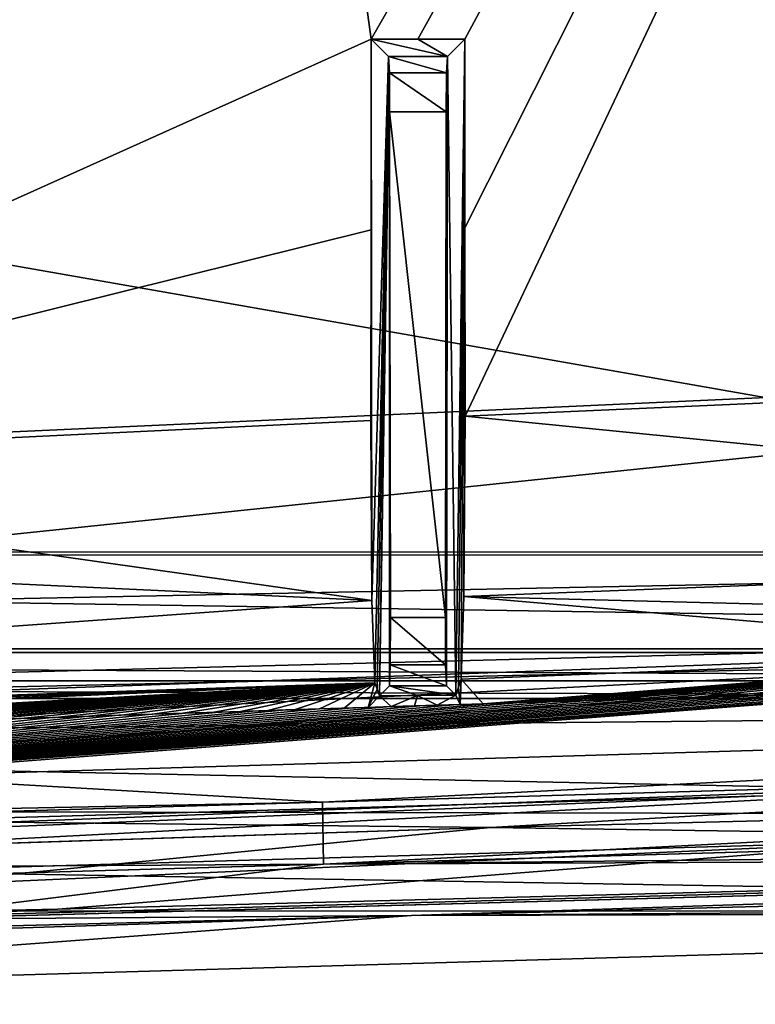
# Model space of a CAD drawing. Extents: x -200 to 200, y -702 to 625.
# Tile 74 of 256: x -118 to -106, y -701 to -685. Entities that reach past the tile are written whole.
import ezdxf

# ---------------------------------------------------------------- set-up
doc = ezdxf.new("R2010")
doc.units = 0
doc.header["$LTSCALE"] = 4.479492
for name, color, linetype in [('11', 7, 'CONTINUOUS'), ('123', 7, 'CONTINUOUS'), ('161', 7, 'CONTINUOUS'), ('171', 7, 'CONTINUOUS'), ('176', 7, 'CONTINUOUS'), ('205', 7, 'CONTINUOUS'), ('222', 7, 'CONTINUOUS'), ('28', 7, 'CONTINUOUS'), ('322', 7, 'CONTINUOUS'), ('329', 7, 'CONTINUOUS'), ('33', 7, 'CONTINUOUS'), ('331', 7, 'CONTINUOUS'), ('352', 7, 'CONTINUOUS'), ('381', 7, 'CONTINUOUS'), ('423', 7, 'CONTINUOUS'), ('424', 7, 'CONTINUOUS'), ('435', 7, 'CONTINUOUS'), ('449', 7, 'CONTINUOUS'), ('47', 7, 'CONTINUOUS'), ('492', 7, 'CONTINUOUS'), ('52', 7, 'CONTINUOUS'), ('532', 7, 'CONTINUOUS'), ('546', 7, 'CONTINUOUS'), ('547', 7, 'CONTINUOUS'), ('550', 7, 'CONTINUOUS'), ('569', 7, 'CONTINUOUS'), ('573', 7, 'CONTINUOUS'), ('603', 7, 'CONTINUOUS'), ('605', 7, 'CONTINUOUS'), ('609', 7, 'CONTINUOUS'), ('614', 7, 'CONTINUOUS'), ('642', 7, 'CONTINUOUS'), ('655', 7, 'CONTINUOUS'), ('684', 7, 'CONTINUOUS'), ('712', 7, 'CONTINUOUS'), ('81', 7, 'CONTINUOUS')]:
    doc.layers.add(name, color=color, linetype=linetype)

msp = doc.modelspace()

# ---------------------------------------------------------------- linework, layer by layer
at = {"layer": '11', "color": 7, "linetype": 'CONTINUOUS'}
for points in [[(-117.422, -699.276, -4.477), (-82.547, -698.365, -9.918), (-127.324, -699.604, 0.003), (-117.422, -699.276, -4.477)], [(-82.547, -698.365, -9.918), (-82.547, -698.365, -7.91), (-127.324, -699.604, 0.003), (-82.547, -698.365, -9.918)], [(-159.5, -700.494, 8.612), (-117.422, -699.276, -4.477), (-159.5, -700.494, 10.769), (-159.5, -700.494, 8.612)], [(-117.422, -699.276, -4.477), (-127.324, -699.604, 0.003), (-159.5, -700.494, 10.769), (-117.422, -699.276, -4.477)]]:
    msp.add_3dface(points, dxfattribs=at)
at = {"layer": '123', "color": 7, "linetype": 'CONTINUOUS'}
for points in [[(-106.132, -695.824, -6.751), (-106.676, -695.84, -6.653), (-104.195, -695.767, -5.065), (-106.132, -695.824, -6.751)], [(-106.676, -695.84, -6.653), (-104.817, -695.785, -4.956), (-104.195, -695.767, -5.065), (-106.676, -695.84, -6.653)], [(-106.676, -695.84, -6.653), (-105.451, -695.803, -4.844), (-104.817, -695.785, -4.956), (-106.676, -695.84, -6.653)], [(-110.483, -695.955, -5.934), (-110.547, -695.957, -3.907), (-110.169, -695.945, -3.979), (-110.483, -695.955, -5.934)], [(-109.94, -695.938, -6.04), (-110.483, -695.955, -5.934), (-109.779, -695.933, -4.053), (-109.94, -695.938, -6.04)], [(-110.483, -695.955, -5.934), (-110.169, -695.945, -3.979), (-109.779, -695.933, -4.053), (-110.483, -695.955, -5.934)], [(-109.396, -695.921, -6.145), (-109.94, -695.938, -6.04), (-108.965, -695.908, -4.206), (-109.396, -695.921, -6.145)], [(-109.94, -695.938, -6.04), (-109.38, -695.921, -4.128), (-108.965, -695.908, -4.206), (-109.94, -695.938, -6.04)], [(-109.94, -695.938, -6.04), (-109.779, -695.933, -4.053), (-109.38, -695.921, -4.128), (-109.94, -695.938, -6.04)], [(-109.396, -695.921, -6.145), (-108.535, -695.895, -4.286), (-108.087, -695.881, -4.368), (-109.396, -695.921, -6.145)], [(-108.853, -695.905, -6.249), (-109.396, -695.921, -6.145), (-108.087, -695.881, -4.368), (-108.853, -695.905, -6.249)], [(-109.396, -695.921, -6.145), (-108.965, -695.908, -4.206), (-108.535, -695.895, -4.286), (-109.396, -695.921, -6.145)], [(-108.853, -695.905, -6.249), (-108.087, -695.881, -4.368), (-107.614, -695.867, -4.455), (-108.853, -695.905, -6.249)], [(-108.309, -695.888, -6.351), (-108.853, -695.905, -6.249), (-107.614, -695.867, -4.455), (-108.309, -695.888, -6.351)], [(-107.765, -695.872, -6.453), (-108.309, -695.888, -6.351), (-106.613, -695.837, -4.636), (-107.765, -695.872, -6.453)], [(-108.309, -695.888, -6.351), (-107.119, -695.852, -4.545), (-106.613, -695.837, -4.636), (-108.309, -695.888, -6.351)], [(-108.309, -695.888, -6.351), (-107.614, -695.867, -4.455), (-107.119, -695.852, -4.545), (-108.309, -695.888, -6.351)], [(-107.221, -695.856, -6.553), (-107.765, -695.872, -6.453), (-106.091, -695.822, -4.73), (-107.221, -695.856, -6.553)], [(-107.765, -695.872, -6.453), (-106.613, -695.837, -4.636), (-106.091, -695.822, -4.73), (-107.765, -695.872, -6.453)], [(-106.676, -695.84, -6.653), (-107.221, -695.856, -6.553), (-105.451, -695.803, -4.844), (-106.676, -695.84, -6.653)], [(-107.221, -695.856, -6.553), (-106.091, -695.822, -4.73), (-105.451, -695.803, -4.844), (-107.221, -695.856, -6.553)], [(-115.36, -696.108, -4.93), (-115.901, -696.126, -4.813), (-115.891, -696.126, -2.814), (-115.36, -696.108, -4.93)], [(-115.36, -696.108, -4.93), (-115.891, -696.126, -2.814), (-115.402, -696.11, -2.92), (-115.36, -696.108, -4.93)], [(-114.819, -696.091, -5.046), (-115.402, -696.11, -2.92), (-114.929, -696.095, -3.021), (-114.819, -696.091, -5.046)], [(-114.819, -696.091, -5.046), (-115.36, -696.108, -4.93), (-115.402, -696.11, -2.92), (-114.819, -696.091, -5.046)], [(-114.819, -696.091, -5.046), (-114.929, -696.095, -3.021), (-114.47, -696.08, -3.119), (-114.819, -696.091, -5.046)], [(-114.278, -696.074, -5.161), (-114.819, -696.091, -5.046), (-114.47, -696.08, -3.119), (-114.278, -696.074, -5.161)], [(-114.278, -696.074, -5.161), (-114.47, -696.08, -3.119), (-114.028, -696.066, -3.212), (-114.278, -696.074, -5.161)], [(-113.736, -696.057, -5.274), (-114.278, -696.074, -5.161), (-114.028, -696.066, -3.212), (-113.736, -696.057, -5.274)], [(-113.736, -696.057, -5.274), (-114.028, -696.066, -3.212), (-113.601, -696.053, -3.3), (-113.736, -696.057, -5.274)], [(-113.195, -696.039, -5.387), (-113.736, -696.057, -5.274), (-113.601, -696.053, -3.3), (-113.195, -696.039, -5.387)], [(-113.195, -696.039, -5.387), (-113.601, -696.053, -3.3), (-113.19, -696.04, -3.384), (-113.195, -696.039, -5.387)], [(-112.653, -696.022, -5.499), (-113.195, -696.039, -5.387), (-112.791, -696.027, -3.466), (-112.653, -696.022, -5.499)], [(-113.195, -696.039, -5.387), (-113.19, -696.04, -3.384), (-112.791, -696.027, -3.466), (-113.195, -696.039, -5.387)], [(-112.653, -696.022, -5.499), (-112.791, -696.027, -3.466), (-112.407, -696.015, -3.543), (-112.653, -696.022, -5.499)], [(-112.111, -696.005, -5.609), (-112.653, -696.022, -5.499), (-112.407, -696.015, -3.543), (-112.111, -696.005, -5.609)], [(-112.111, -696.005, -5.609), (-112.407, -696.015, -3.543), (-112.031, -696.003, -3.618), (-112.111, -696.005, -5.609)], [(-111.568, -695.988, -5.718), (-112.111, -696.005, -5.609), (-111.658, -695.991, -3.692), (-111.568, -695.988, -5.718)], [(-112.111, -696.005, -5.609), (-112.031, -696.003, -3.618), (-111.658, -695.991, -3.692), (-112.111, -696.005, -5.609)], [(-111.568, -695.988, -5.718), (-111.658, -695.991, -3.692), (-111.29, -695.98, -3.763), (-111.568, -695.988, -5.718)], [(-111.568, -695.988, -5.718), (-111.29, -695.98, -3.763), (-110.92, -695.968, -3.835), (-111.568, -695.988, -5.718)], [(-111.026, -695.971, -5.827), (-111.568, -695.988, -5.718), (-110.92, -695.968, -3.835), (-111.026, -695.971, -5.827)], [(-110.483, -695.955, -5.934), (-111.026, -695.971, -5.827), (-110.547, -695.957, -3.907), (-110.483, -695.955, -5.934)], [(-111.026, -695.971, -5.827), (-110.92, -695.968, -3.835), (-110.547, -695.957, -3.907), (-111.026, -695.971, -5.827)], [(-118.061, -696.196, -4.333), (-118.594, -696.213, -2.21), (-118.018, -696.194, -2.341), (-118.061, -696.196, -4.333)], [(-117.522, -696.178, -4.455), (-118.061, -696.196, -4.333), (-118.018, -696.194, -2.341), (-117.522, -696.178, -4.455)], [(-117.522, -696.178, -4.455), (-118.018, -696.194, -2.341), (-117.459, -696.176, -2.466), (-117.522, -696.178, -4.455)], [(-116.982, -696.161, -4.575), (-117.522, -696.178, -4.455), (-117.459, -696.176, -2.466), (-116.982, -696.161, -4.575)], [(-116.982, -696.161, -4.575), (-117.459, -696.176, -2.466), (-116.919, -696.159, -2.587), (-116.982, -696.161, -4.575)], [(-116.441, -696.143, -4.694), (-116.982, -696.161, -4.575), (-116.919, -696.159, -2.587), (-116.441, -696.143, -4.694)], [(-116.441, -696.143, -4.694), (-116.919, -696.159, -2.587), (-116.397, -696.142, -2.703), (-116.441, -696.143, -4.694)], [(-115.901, -696.126, -4.813), (-116.441, -696.143, -4.694), (-116.397, -696.142, -2.703), (-115.901, -696.126, -4.813)], [(-115.901, -696.126, -4.813), (-116.397, -696.142, -2.703), (-115.891, -696.126, -2.814), (-115.901, -696.126, -4.813)]]:
    msp.add_3dface(points, dxfattribs=at)
at = {"layer": '161', "color": 7, "linetype": 'CONTINUOUS'}
for points in [[(-110.838, -691.308, 7.74), (-100.327, -690.848, 7.943), (-89.743, -693.406, 7.536), (-110.838, -691.308, 7.74)], [(-110.838, -691.308, 7.74), (-89.743, -693.406, 7.536), (-110.856, -694.223, 6.733), (-110.838, -691.308, 7.74)], [(-89.743, -693.406, 7.536), (-89.453, -694.769, 4.738), (-110.856, -694.223, 6.733), (-89.743, -693.406, 7.536)], [(-100.2, -695.137, 4.159), (-110.904, -695.559, 3.956), (-110.856, -694.223, 6.733), (-100.2, -695.137, 4.159)], [(-89.453, -694.769, 4.738), (-100.2, -695.137, 4.159), (-110.856, -694.223, 6.733), (-89.453, -694.769, 4.738)]]:
    msp.add_3dface(points, dxfattribs=at)
at = {"layer": '171', "color": 7, "linetype": 'CONTINUOUS'}
for points in [[(-127.705, -692.114, 8.161), (-112.362, -691.378, 7.74), (-112.344, -694.287, 6.731), (-127.705, -692.114, 8.161)], [(-143.034, -692.853, 9.341), (-127.705, -692.114, 8.161), (-112.344, -694.287, 6.731), (-143.034, -692.853, 9.341)], [(-147.295, -696.795, 7.418), (-143.034, -692.853, 9.341), (-112.344, -694.287, 6.731), (-147.295, -696.795, 7.418)], [(-112.296, -695.617, 3.957), (-147.295, -696.795, 7.418), (-112.344, -694.287, 6.731), (-112.296, -695.617, 3.957)], [(-160.467, -697.334, 9.004), (-147.295, -696.795, 7.418), (-112.296, -695.617, 3.957), (-160.467, -697.334, 9.004)], [(-159.396, -697.392, 8.57), (-160.467, -697.334, 9.004), (-112.296, -695.617, 3.957), (-159.396, -697.392, 8.57)], [(-150.089, -697.195, 6.75), (-159.396, -697.392, 8.57), (-112.296, -695.617, 3.957), (-150.089, -697.195, 6.75)], [(-146.704, -697.106, 5.942), (-150.089, -697.195, 6.75), (-112.296, -695.617, 3.957), (-146.704, -697.106, 5.942)], [(-129.548, -696.369, 4.48), (-146.704, -697.106, 5.942), (-112.296, -695.617, 3.957), (-129.548, -696.369, 4.48)]]:
    msp.add_3dface(points, dxfattribs=at)
at = {"layer": '176', "color": 7, "linetype": 'CONTINUOUS'}
for points in [[(-112.058, -686.393, -9.697), (-111.157, -694.56, -10.555), (-112.043, -694.56, -10.555), (-112.058, -686.393, -9.697)], [(-111.142, -686.393, -9.697), (-111.157, -694.56, -10.555), (-112.058, -686.393, -9.697), (-111.142, -686.393, -9.697)]]:
    msp.add_3dface(points, dxfattribs=at)
at = {"layer": '205', "color": 7, "linetype": 'CONTINUOUS'}
for points in [[(-121.94, -691.733, 9.913), (-90.003, -690.279, 10.492), (-119.302, -639.974, 7.074), (-121.94, -691.733, 9.913)], [(-119.302, -639.974, 7.074), (-90.003, -690.279, 10.492), (-88.575, -665.509, 8.513), (-119.302, -639.974, 7.074)]]:
    msp.add_3dface(points, dxfattribs=at)
at = {"layer": '222', "color": 7, "linetype": 'CONTINUOUS'}
for points in [[(-111.137, -685.76, -9.378), (-112.063, -685.76, -9.378), (-112.075, -685.498, -8.72), (-111.137, -685.76, -9.378)], [(-111.125, -685.498, -8.72), (-111.137, -685.76, -9.378), (-112.075, -685.498, -8.72), (-111.125, -685.498, -8.72)], [(-111.142, -686.393, -9.697), (-112.058, -686.393, -9.697), (-112.063, -685.76, -9.378), (-111.142, -686.393, -9.697)], [(-111.137, -685.76, -9.378), (-111.142, -686.393, -9.697), (-112.063, -685.76, -9.378), (-111.137, -685.76, -9.378)]]:
    msp.add_3dface(points, dxfattribs=at)
at = {"layer": '28', "color": 7, "linetype": 'CONTINUOUS'}
for points in [[(-112.355, -685.217, 7.365), (-127.705, -692.114, 8.161), (-118.559, -640.112, 5.02), (-112.355, -685.217, 7.365)], [(-87.074, -641.096, 4.514), (-112.355, -685.217, 7.365), (-118.559, -640.112, 5.02), (-87.074, -641.096, 4.514)], [(-111.6, -685.217, 7.361), (-112.355, -685.217, 7.365), (-87.074, -641.096, 4.514), (-111.6, -685.217, 7.361)], [(-110.845, -685.217, 7.36), (-111.6, -685.217, 7.361), (-87.074, -641.096, 4.514), (-110.845, -685.217, 7.36)], [(-110.841, -688.263, 7.55), (-110.845, -685.217, 7.36), (-87.074, -641.096, 4.514), (-110.841, -688.263, 7.55)], [(-110.838, -691.308, 7.74), (-110.841, -688.263, 7.55), (-87.074, -641.096, 4.514), (-110.838, -691.308, 7.74)], [(-100.327, -690.848, 7.943), (-110.838, -691.308, 7.74), (-87.074, -641.096, 4.514), (-100.327, -690.848, 7.943)], [(-112.359, -688.297, 7.552), (-127.705, -692.114, 8.161), (-112.355, -685.217, 7.365), (-112.359, -688.297, 7.552)], [(-112.362, -691.378, 7.74), (-127.705, -692.114, 8.161), (-112.359, -688.297, 7.552), (-112.362, -691.378, 7.74)]]:
    msp.add_3dface(points, dxfattribs=at)
at = {"layer": '322', "color": 7, "linetype": 'CONTINUOUS'}
for points in [[(-112.359, -688.297, 7.552), (-112.355, -685.217, 7.365), (-112.344, -694.287, 6.731), (-112.359, -688.297, 7.552)], [(-112.344, -694.287, 6.731), (-112.355, -685.217, 7.365), (-112.075, -685.498, -8.72), (-112.344, -694.287, 6.731)], [(-112.296, -695.617, 3.957), (-112.344, -694.287, 6.731), (-112.075, -685.498, -8.72), (-112.296, -695.617, 3.957)], [(-112.26, -695.723, 1.907), (-112.296, -695.617, 3.957), (-112.075, -685.498, -8.72), (-112.26, -695.723, 1.907)], [(-112.224, -695.829, -0.143), (-112.26, -695.723, 1.907), (-112.075, -685.498, -8.72), (-112.224, -695.829, -0.143)], [(-112.063, -685.76, -9.378), (-112.224, -695.829, -0.143), (-112.075, -685.498, -8.72), (-112.063, -685.76, -9.378)], [(-112.06, -695.664, -9.578), (-112.224, -695.829, -0.143), (-112.063, -685.76, -9.378), (-112.06, -695.664, -9.578)], [(-112.058, -686.393, -9.697), (-112.06, -695.664, -9.578), (-112.063, -685.76, -9.378), (-112.058, -686.393, -9.697)], [(-112.06, -695.664, -9.578), (-112.058, -686.393, -9.697), (-112.047, -695.327, -10.309), (-112.06, -695.664, -9.578)], [(-112.047, -695.327, -10.309), (-112.058, -686.393, -9.697), (-112.043, -694.56, -10.555), (-112.047, -695.327, -10.309)], [(-112.362, -691.378, 7.74), (-112.359, -688.297, 7.552), (-112.344, -694.287, 6.731), (-112.362, -691.378, 7.74)]]:
    msp.add_3dface(points, dxfattribs=at)
at = {"layer": '329', "color": 7, "linetype": 'CONTINUOUS'}
for points in [[(-103.228, -697.361, -8.168), (-137.849, -698.365, -0.004), (-103.231, -697.361, -7.255), (-103.228, -697.361, -8.168)], [(-137.849, -698.365, -0.004), (-137.849, -698.365, 0.937), (-103.231, -697.361, -7.255), (-137.849, -698.365, -0.004)]]:
    msp.add_3dface(points, dxfattribs=at)
at = {"layer": '33', "color": 7, "linetype": 'CONTINUOUS'}
for points in [[(-82.547, -698.365, -7.91), (-82.562, -697.265, -7.908), (-110.428, -697.956, -3.906), (-82.547, -698.365, -7.91)], [(-137.849, -698.848, 3.03), (-127.324, -699.604, 0.003), (-110.428, -697.956, -3.906), (-137.849, -698.848, 3.03)], [(-127.324, -699.604, 0.003), (-82.547, -698.365, -7.91), (-110.428, -697.956, -3.906), (-127.324, -699.604, 0.003)]]:
    msp.add_3dface(points, dxfattribs=at)
at = {"layer": '331', "color": 7, "linetype": 'CONTINUOUS'}
for points in [[(-110.904, -695.559, 3.956), (-100.2, -695.137, 4.159), (-110.547, -695.957, -3.907), (-110.904, -695.559, 3.956)], [(-110.547, -695.957, -3.907), (-100.2, -695.137, 4.159), (-110.169, -695.945, -3.979), (-110.547, -695.957, -3.907)], [(-110.169, -695.945, -3.979), (-100.2, -695.137, 4.159), (-109.779, -695.933, -4.053), (-110.169, -695.945, -3.979)], [(-109.779, -695.933, -4.053), (-100.2, -695.137, 4.159), (-109.38, -695.921, -4.128), (-109.779, -695.933, -4.053)], [(-109.38, -695.921, -4.128), (-100.2, -695.137, 4.159), (-108.965, -695.908, -4.206), (-109.38, -695.921, -4.128)], [(-108.965, -695.908, -4.206), (-100.2, -695.137, 4.159), (-108.535, -695.895, -4.286), (-108.965, -695.908, -4.206)], [(-108.535, -695.895, -4.286), (-100.2, -695.137, 4.159), (-108.087, -695.881, -4.368), (-108.535, -695.895, -4.286)], [(-108.087, -695.881, -4.368), (-100.2, -695.137, 4.159), (-107.614, -695.867, -4.455), (-108.087, -695.881, -4.368)], [(-107.614, -695.867, -4.455), (-100.2, -695.137, 4.159), (-107.119, -695.852, -4.545), (-107.614, -695.867, -4.455)], [(-107.119, -695.852, -4.545), (-100.2, -695.137, 4.159), (-106.613, -695.837, -4.636), (-107.119, -695.852, -4.545)], [(-106.613, -695.837, -4.636), (-100.2, -695.137, 4.159), (-106.091, -695.822, -4.73), (-106.613, -695.837, -4.636)], [(-129.548, -696.369, 4.48), (-112.296, -695.617, 3.957), (-129.393, -696.571, 0.489), (-129.548, -696.369, 4.48)], [(-129.393, -696.571, 0.489), (-112.296, -695.617, 3.957), (-128.679, -696.547, 0.294), (-129.393, -696.571, 0.489)], [(-128.679, -696.547, 0.294), (-112.296, -695.617, 3.957), (-127.961, -696.523, 0.1), (-128.679, -696.547, 0.294)], [(-127.961, -696.523, 0.1), (-112.296, -695.617, 3.957), (-127.243, -696.499, -0.092), (-127.961, -696.523, 0.1)], [(-127.243, -696.499, -0.092), (-112.296, -695.617, 3.957), (-126.523, -696.476, -0.282), (-127.243, -696.499, -0.092)], [(-126.523, -696.476, -0.282), (-112.296, -695.617, 3.957), (-125.804, -696.452, -0.468), (-126.523, -696.476, -0.282)], [(-125.804, -696.452, -0.468), (-112.296, -695.617, 3.957), (-125.094, -696.428, -0.65), (-125.804, -696.452, -0.468)], [(-125.094, -696.428, -0.65), (-112.296, -695.617, 3.957), (-124.39, -696.405, -0.828), (-125.094, -696.428, -0.65)], [(-124.39, -696.405, -0.828), (-112.296, -695.617, 3.957), (-123.697, -696.382, -1.001), (-124.39, -696.405, -0.828)], [(-123.697, -696.382, -1.001), (-112.296, -695.617, 3.957), (-123.016, -696.359, -1.168), (-123.697, -696.382, -1.001)], [(-123.016, -696.359, -1.168), (-112.296, -695.617, 3.957), (-122.346, -696.337, -1.331), (-123.016, -696.359, -1.168)], [(-122.346, -696.337, -1.331), (-112.296, -695.617, 3.957), (-121.688, -696.315, -1.489), (-122.346, -696.337, -1.331)], [(-121.688, -696.315, -1.489), (-112.296, -695.617, 3.957), (-121.042, -696.294, -1.642), (-121.688, -696.315, -1.489)], [(-121.042, -696.294, -1.642), (-112.296, -695.617, 3.957), (-120.41, -696.273, -1.791), (-121.042, -696.294, -1.642)], [(-120.41, -696.273, -1.791), (-112.296, -695.617, 3.957), (-119.79, -696.252, -1.935), (-120.41, -696.273, -1.791)], [(-119.79, -696.252, -1.935), (-112.296, -695.617, 3.957), (-119.184, -696.232, -2.075), (-119.79, -696.252, -1.935)], [(-119.184, -696.232, -2.075), (-112.296, -695.617, 3.957), (-118.594, -696.213, -2.21), (-119.184, -696.232, -2.075)], [(-118.594, -696.213, -2.21), (-112.296, -695.617, 3.957), (-118.018, -696.194, -2.341), (-118.594, -696.213, -2.21)], [(-118.018, -696.194, -2.341), (-112.296, -695.617, 3.957), (-117.459, -696.176, -2.466), (-118.018, -696.194, -2.341)], [(-117.459, -696.176, -2.466), (-112.296, -695.617, 3.957), (-116.919, -696.159, -2.587), (-117.459, -696.176, -2.466)], [(-116.919, -696.159, -2.587), (-112.296, -695.617, 3.957), (-116.397, -696.142, -2.703), (-116.919, -696.159, -2.587)], [(-116.397, -696.142, -2.703), (-112.296, -695.617, 3.957), (-115.891, -696.126, -2.814), (-116.397, -696.142, -2.703)], [(-115.891, -696.126, -2.814), (-112.296, -695.617, 3.957), (-115.402, -696.11, -2.92), (-115.891, -696.126, -2.814)], [(-115.402, -696.11, -2.92), (-112.296, -695.617, 3.957), (-114.929, -696.095, -3.021), (-115.402, -696.11, -2.92)], [(-114.929, -696.095, -3.021), (-112.296, -695.617, 3.957), (-114.47, -696.08, -3.119), (-114.929, -696.095, -3.021)], [(-114.47, -696.08, -3.119), (-112.296, -695.617, 3.957), (-114.028, -696.066, -3.212), (-114.47, -696.08, -3.119)], [(-114.028, -696.066, -3.212), (-112.296, -695.617, 3.957), (-113.601, -696.053, -3.3), (-114.028, -696.066, -3.212)], [(-113.601, -696.053, -3.3), (-112.296, -695.617, 3.957), (-113.19, -696.04, -3.384), (-113.601, -696.053, -3.3)], [(-113.19, -696.04, -3.384), (-112.296, -695.617, 3.957), (-112.791, -696.027, -3.466), (-113.19, -696.04, -3.384)], [(-112.791, -696.027, -3.466), (-112.296, -695.617, 3.957), (-112.407, -696.015, -3.543), (-112.791, -696.027, -3.466)], [(-112.296, -695.617, 3.957), (-112.26, -695.723, 1.907), (-112.407, -696.015, -3.543), (-112.296, -695.617, 3.957)], [(-110.946, -695.687, 1.539), (-110.904, -695.559, 3.956), (-110.92, -695.968, -3.835), (-110.946, -695.687, 1.539)], [(-110.92, -695.968, -3.835), (-110.904, -695.559, 3.956), (-110.547, -695.957, -3.907), (-110.92, -695.968, -3.835)], [(-112.26, -695.723, 1.907), (-112.224, -695.829, -0.143), (-112.407, -696.015, -3.543), (-112.26, -695.723, 1.907)], [(-110.988, -695.816, -0.879), (-110.946, -695.687, 1.539), (-110.92, -695.968, -3.835), (-110.988, -695.816, -0.879)], [(-112.407, -696.015, -3.543), (-112.224, -695.829, -0.143), (-112.031, -696.003, -3.618), (-112.407, -696.015, -3.543)], [(-112.224, -695.829, -0.143), (-111.607, -695.822, -0.512), (-112.031, -696.003, -3.618), (-112.224, -695.829, -0.143)], [(-112.031, -696.003, -3.618), (-111.607, -695.822, -0.512), (-111.658, -695.991, -3.692), (-112.031, -696.003, -3.618)], [(-111.658, -695.991, -3.692), (-111.607, -695.822, -0.512), (-111.29, -695.98, -3.763), (-111.658, -695.991, -3.692)], [(-111.607, -695.822, -0.512), (-110.988, -695.816, -0.879), (-111.29, -695.98, -3.763), (-111.607, -695.822, -0.512)], [(-111.29, -695.98, -3.763), (-110.988, -695.816, -0.879), (-110.92, -695.968, -3.835), (-111.29, -695.98, -3.763)]]:
    msp.add_3dface(points, dxfattribs=at)
at = {"layer": '352', "color": 7, "linetype": 'CONTINUOUS'}
for points in [[(-103.219, -698.161, -7.257), (-137.849, -699.7, 0.937), (-137.849, -699.166, 0.937), (-103.219, -698.161, -7.257)], [(-117.422, -699.276, -4.477), (-137.849, -699.7, 0.937), (-103.219, -698.161, -7.257), (-117.422, -699.276, -4.477)], [(-82.547, -698.365, -9.918), (-117.422, -699.276, -4.477), (-103.219, -698.161, -7.257), (-82.547, -698.365, -9.918)], [(-159.5, -700.494, 8.612), (-137.849, -699.7, 0.937), (-117.422, -699.276, -4.477), (-159.5, -700.494, 8.612)]]:
    msp.add_3dface(points, dxfattribs=at)
at = {"layer": '381', "color": 7, "linetype": 'CONTINUOUS'}
for points in [[(-111.607, -695.822, -0.512), (-112.224, -695.829, -0.143), (-112.06, -695.664, -9.578), (-111.607, -695.822, -0.512)], [(-110.988, -695.816, -0.879), (-111.607, -695.822, -0.512), (-112.06, -695.664, -9.578), (-110.988, -695.816, -0.879)], [(-111.14, -695.664, -9.578), (-110.988, -695.816, -0.879), (-112.06, -695.664, -9.578), (-111.14, -695.664, -9.578)]]:
    msp.add_3dface(points, dxfattribs=at)
at = {"layer": '423', "color": 7, "linetype": 'CONTINUOUS'}
for points in [[(-137.849, -699.166, -0.004), (-137.849, -698.365, -0.004), (-103.228, -697.361, -8.168), (-137.849, -699.166, -0.004)], [(-103.216, -698.161, -8.17), (-137.849, -699.166, -0.004), (-103.228, -697.361, -8.168), (-103.216, -698.161, -8.17)]]:
    msp.add_3dface(points, dxfattribs=at)
at = {"layer": '424', "color": 7, "linetype": 'CONTINUOUS'}
for points in [[(-103.407, -695.745, -7.225), (-137.849, -698.365, 0.937), (-103.952, -695.761, -7.133), (-103.407, -695.745, -7.225)], [(-137.849, -698.365, 0.937), (-103.407, -695.745, -7.225), (-103.231, -697.361, -7.255), (-137.849, -698.365, 0.937)], [(-103.952, -695.761, -7.133), (-137.849, -698.365, 0.937), (-104.497, -695.776, -7.039), (-103.952, -695.761, -7.133)], [(-104.497, -695.776, -7.039), (-137.849, -698.365, 0.937), (-105.042, -695.792, -6.944), (-104.497, -695.776, -7.039)], [(-105.042, -695.792, -6.944), (-137.849, -698.365, 0.937), (-105.587, -695.808, -6.848), (-105.042, -695.792, -6.944)], [(-105.587, -695.808, -6.848), (-137.849, -698.365, 0.937), (-106.132, -695.824, -6.751), (-105.587, -695.808, -6.848)], [(-106.132, -695.824, -6.751), (-137.849, -698.365, 0.937), (-106.676, -695.84, -6.653), (-106.132, -695.824, -6.751)], [(-106.676, -695.84, -6.653), (-137.849, -698.365, 0.937), (-107.221, -695.856, -6.553), (-106.676, -695.84, -6.653)], [(-107.221, -695.856, -6.553), (-137.849, -698.365, 0.937), (-107.765, -695.872, -6.453), (-107.221, -695.856, -6.553)], [(-107.765, -695.872, -6.453), (-137.849, -698.365, 0.937), (-108.309, -695.888, -6.351), (-107.765, -695.872, -6.453)], [(-108.309, -695.888, -6.351), (-137.849, -698.365, 0.937), (-108.853, -695.905, -6.249), (-108.309, -695.888, -6.351)], [(-108.853, -695.905, -6.249), (-137.849, -698.365, 0.937), (-109.396, -695.921, -6.145), (-108.853, -695.905, -6.249)], [(-109.396, -695.921, -6.145), (-137.849, -698.365, 0.937), (-109.94, -695.938, -6.04), (-109.396, -695.921, -6.145)], [(-109.94, -695.938, -6.04), (-137.849, -698.365, 0.937), (-110.483, -695.955, -5.934), (-109.94, -695.938, -6.04)], [(-110.483, -695.955, -5.934), (-137.849, -698.365, 0.937), (-111.026, -695.971, -5.827), (-110.483, -695.955, -5.934)], [(-111.026, -695.971, -5.827), (-137.849, -698.365, 0.937), (-111.568, -695.988, -5.718), (-111.026, -695.971, -5.827)], [(-111.568, -695.988, -5.718), (-137.849, -698.365, 0.937), (-112.111, -696.005, -5.609), (-111.568, -695.988, -5.718)], [(-112.111, -696.005, -5.609), (-137.849, -698.365, 0.937), (-112.653, -696.022, -5.499), (-112.111, -696.005, -5.609)], [(-112.653, -696.022, -5.499), (-137.849, -698.365, 0.937), (-113.195, -696.039, -5.387), (-112.653, -696.022, -5.499)], [(-113.195, -696.039, -5.387), (-137.849, -698.365, 0.937), (-113.736, -696.057, -5.274), (-113.195, -696.039, -5.387)], [(-113.736, -696.057, -5.274), (-137.849, -698.365, 0.937), (-114.278, -696.074, -5.161), (-113.736, -696.057, -5.274)], [(-114.278, -696.074, -5.161), (-137.849, -698.365, 0.937), (-114.819, -696.091, -5.046), (-114.278, -696.074, -5.161)], [(-114.819, -696.091, -5.046), (-137.849, -698.365, 0.937), (-115.36, -696.108, -4.93), (-114.819, -696.091, -5.046)], [(-115.36, -696.108, -4.93), (-137.849, -698.365, 0.937), (-115.901, -696.126, -4.813), (-115.36, -696.108, -4.93)], [(-115.901, -696.126, -4.813), (-137.849, -698.365, 0.937), (-116.441, -696.143, -4.694), (-115.901, -696.126, -4.813)], [(-116.441, -696.143, -4.694), (-137.849, -698.365, 0.937), (-116.982, -696.161, -4.575), (-116.441, -696.143, -4.694)], [(-116.982, -696.161, -4.575), (-137.849, -698.365, 0.937), (-117.522, -696.178, -4.455), (-116.982, -696.161, -4.575)], [(-117.522, -696.178, -4.455), (-137.849, -698.365, 0.937), (-118.061, -696.196, -4.333), (-117.522, -696.178, -4.455)]]:
    msp.add_3dface(points, dxfattribs=at)
at = {"layer": '435', "color": 7, "linetype": 'CONTINUOUS'}
for points in [[(-110.845, -685.217, 7.36), (-110.988, -695.816, -0.879), (-111.125, -685.498, -8.72), (-110.845, -685.217, 7.36)], [(-110.845, -685.217, 7.36), (-110.946, -695.687, 1.539), (-110.988, -695.816, -0.879), (-110.845, -685.217, 7.36)], [(-110.845, -685.217, 7.36), (-110.904, -695.559, 3.956), (-110.946, -695.687, 1.539), (-110.845, -685.217, 7.36)], [(-110.904, -695.559, 3.956), (-110.845, -685.217, 7.36), (-110.856, -694.223, 6.733), (-110.904, -695.559, 3.956)], [(-110.845, -685.217, 7.36), (-110.841, -688.263, 7.55), (-110.856, -694.223, 6.733), (-110.845, -685.217, 7.36)], [(-110.988, -695.816, -0.879), (-111.14, -695.664, -9.578), (-111.125, -685.498, -8.72), (-110.988, -695.816, -0.879)], [(-111.125, -685.498, -8.72), (-111.14, -695.664, -9.578), (-111.137, -685.76, -9.378), (-111.125, -685.498, -8.72)], [(-111.137, -685.76, -9.378), (-111.14, -695.664, -9.578), (-111.142, -686.393, -9.697), (-111.137, -685.76, -9.378)], [(-111.157, -694.56, -10.555), (-111.142, -686.393, -9.697), (-111.153, -695.327, -10.309), (-111.157, -694.56, -10.555)], [(-111.142, -686.393, -9.697), (-111.14, -695.664, -9.578), (-111.153, -695.327, -10.309), (-111.142, -686.393, -9.697)], [(-110.841, -688.263, 7.55), (-110.838, -691.308, 7.74), (-110.856, -694.223, 6.733), (-110.841, -688.263, 7.55)]]:
    msp.add_3dface(points, dxfattribs=at)
at = {"layer": '449', "color": 7, "linetype": 'CONTINUOUS'}
for points in [[(-90.003, -690.279, 10.492), (-146.46, -696.173, 10.885), (-89.762, -694.718, 9.048), (-90.003, -690.279, 10.492)], [(-121.94, -691.733, 9.913), (-146.46, -696.173, 10.885), (-90.003, -690.279, 10.492), (-121.94, -691.733, 9.913)], [(-161.277, -698.305, 11.499), (-89.762, -694.718, 9.048), (-156.59, -697.101, 11.824), (-161.277, -698.305, 11.499)], [(-161.277, -698.305, 11.499), (-155.209, -698.994, 9.068), (-89.762, -694.718, 9.048), (-161.277, -698.305, 11.499)], [(-89.762, -694.718, 9.048), (-146.46, -696.173, 10.885), (-156.59, -697.101, 11.824), (-89.762, -694.718, 9.048)], [(-155.209, -698.994, 9.068), (-147.185, -699.124, 6.111), (-89.762, -694.718, 9.048), (-155.209, -698.994, 9.068)], [(-147.185, -699.124, 6.111), (-89.398, -696.765, 4.843), (-89.762, -694.718, 9.048), (-147.185, -699.124, 6.111)], [(-147.185, -699.124, 6.111), (-118.296, -697.872, 4.138), (-89.398, -696.765, 4.843), (-147.185, -699.124, 6.111)]]:
    msp.add_3dface(points, dxfattribs=at)
at = {"layer": '47', "color": 7, "linetype": 'CONTINUOUS'}
for points in [[(-137.849, -699.166, 0.937), (-137.849, -699.166, -0.004), (-103.216, -698.161, -8.17), (-137.849, -699.166, 0.937)], [(-103.219, -698.161, -7.257), (-137.849, -699.166, 0.937), (-103.216, -698.161, -8.17), (-103.219, -698.161, -7.257)]]:
    msp.add_3dface(points, dxfattribs=at)
at = {"layer": '492', "color": 7, "linetype": 'CONTINUOUS'}
for points in [[(-111.153, -695.327, -10.309), (-112.047, -695.327, -10.309), (-112.043, -694.56, -10.555), (-111.153, -695.327, -10.309)], [(-111.157, -694.56, -10.555), (-111.153, -695.327, -10.309), (-112.043, -694.56, -10.555), (-111.157, -694.56, -10.555)], [(-111.14, -695.664, -9.578), (-112.06, -695.664, -9.578), (-112.047, -695.327, -10.309), (-111.14, -695.664, -9.578)], [(-111.153, -695.327, -10.309), (-111.14, -695.664, -9.578), (-112.047, -695.327, -10.309), (-111.153, -695.327, -10.309)]]:
    msp.add_3dface(points, dxfattribs=at)
at = {"layer": '52', "color": 7, "linetype": 'CONTINUOUS'}
for points in [[(-118.296, -697.872, 4.138), (-110.428, -697.956, -3.906), (-89.398, -696.765, 4.843), (-118.296, -697.872, 4.138)], [(-110.428, -697.956, -3.906), (-82.562, -697.265, -7.908), (-89.398, -696.765, 4.843), (-110.428, -697.956, -3.906)], [(-137.849, -698.845, 3.072), (-110.428, -697.956, -3.906), (-118.296, -697.872, 4.138), (-137.849, -698.845, 3.072)], [(-137.849, -698.845, 3.072), (-137.849, -698.848, 3.03), (-110.428, -697.956, -3.906), (-137.849, -698.845, 3.072)]]:
    msp.add_3dface(points, dxfattribs=at)
at = {"layer": '532', "color": 7, "linetype": 'CONTINUOUS'}
for points in [[(-67.842, -696.234, -11.835), (-113.148, -697.549, -5.397), (-113.142, -697.549, -6.419), (-67.842, -696.234, -11.835)], [(-67.842, -696.234, -10.834), (-113.148, -697.549, -5.397), (-67.842, -696.234, -11.835), (-67.842, -696.234, -10.834)], [(-156.895, -698.818, 7.578), (-156.895, -698.818, 6.504), (-113.142, -697.549, -6.419), (-156.895, -698.818, 7.578)], [(-113.148, -697.549, -5.397), (-156.895, -698.818, 7.578), (-113.142, -697.549, -6.419), (-113.148, -697.549, -5.397)]]:
    msp.add_3dface(points, dxfattribs=at)
at = {"layer": '546', "color": 7, "linetype": 'CONTINUOUS'}
for points in [[(-67.813, -697.234, -10.835), (-113.132, -698.549, -5.4), (-74.717, -698.137, -10.506), (-67.813, -697.234, -10.835)], [(-113.132, -698.549, -5.4), (-82.465, -698.41, -9.925), (-74.717, -698.137, -10.506), (-113.132, -698.549, -5.4)], [(-113.132, -698.549, -5.4), (-120.313, -699.443, -3.814), (-82.465, -698.41, -9.925), (-113.132, -698.549, -5.4)], [(-113.132, -698.549, -5.4), (-156.895, -699.818, 7.578), (-120.313, -699.443, -3.814), (-113.132, -698.549, -5.4)]]:
    msp.add_3dface(points, dxfattribs=at)
at = {"layer": '547', "color": 7, "linetype": 'CONTINUOUS'}
for points in [[(-168.3, -693.554, -19.642), (-168.3, -696.819, -5.688), (-82.5, -694.876, -14.806), (-168.3, -693.554, -19.642)], [(-82.5, -693.554, -19.643), (-168.3, -693.554, -19.642), (-82.5, -694.876, -14.806), (-82.5, -693.554, -19.643)], [(-82.5, -694.876, -14.806), (-168.3, -696.819, -5.688), (-82.5, -696.005, -9.922), (-82.5, -694.876, -14.806)], [(-82.5, -696.005, -9.922), (-168.3, -696.819, -5.688), (-120.297, -697.132, -3.817), (-82.5, -696.005, -9.922)]]:
    msp.add_3dface(points, dxfattribs=at)
at = {"layer": '550', "color": 7, "linetype": 'CONTINUOUS'}
for points in [[(-158.33, -638.734, 1.202), (-158.33, -695.069, -4.719), (-80.545, -695.069, -4.719), (-158.33, -638.734, 1.202)], [(-80.545, -638.734, 1.202), (-158.33, -638.734, 1.202), (-80.545, -695.069, -4.719), (-80.545, -638.734, 1.202)]]:
    msp.add_3dface(points, dxfattribs=at)
at = {"layer": '569', "color": 7, "linetype": 'CONTINUOUS'}
for points in [[(-120.331, -699.444, -1.754), (-82.465, -698.41, -7.917), (-120.313, -699.443, -3.814), (-120.331, -699.444, -1.754)], [(-120.313, -699.443, -3.814), (-82.465, -698.41, -7.917), (-82.465, -698.41, -9.925), (-120.313, -699.443, -3.814)]]:
    msp.add_3dface(points, dxfattribs=at)
at = {"layer": '573', "color": 7, "linetype": 'CONTINUOUS'}
for points in [[(-82.5, -695.13, -22.824), (-175.657, -695.13, -22.824), (-150.611, -683.177, -21.568), (-82.5, -695.13, -22.824)], [(-82.181, -683.177, -21.568), (-82.5, -695.13, -22.824), (-150.611, -683.177, -21.568), (-82.181, -683.177, -21.568)]]:
    msp.add_3dface(points, dxfattribs=at)
at = {"layer": '603', "color": 7, "linetype": 'CONTINUOUS'}
for points in [[(-80.545, -695.069, -4.719), (-158.33, -695.069, -4.719), (-80.55, -693.502, -19.637), (-80.545, -695.069, -4.719)], [(-158.33, -695.069, -4.719), (-158.33, -693.502, -19.637), (-80.55, -693.502, -19.637), (-158.33, -695.069, -4.719)]]:
    msp.add_3dface(points, dxfattribs=at)
at = {"layer": '605', "color": 7, "linetype": 'CONTINUOUS'}
for points in [[(-111.702, -699.377, -3.651), (-82.465, -698.41, -7.917), (-120.331, -699.444, -1.754), (-111.702, -699.377, -3.651)], [(-82.437, -698.616, -7.919), (-82.465, -698.41, -7.917), (-111.702, -699.377, -3.651), (-82.437, -698.616, -7.919)], [(-156.895, -700.544, 9.726), (-156.895, -700.813, 9.726), (-111.702, -699.377, -3.651), (-156.895, -700.544, 9.726)], [(-156.895, -700.544, 9.726), (-111.702, -699.377, -3.651), (-120.331, -699.444, -1.754), (-156.895, -700.544, 9.726)]]:
    msp.add_3dface(points, dxfattribs=at)
at = {"layer": '609', "color": 7, "linetype": 'CONTINUOUS'}
for points in [[(-67.813, -697.234, -10.835), (-113.127, -698.549, -6.422), (-113.132, -698.549, -5.4), (-67.813, -697.234, -10.835)], [(-67.813, -697.234, -11.836), (-113.127, -698.549, -6.422), (-67.813, -697.234, -10.835), (-67.813, -697.234, -11.836)], [(-156.895, -699.818, 6.504), (-156.895, -699.818, 7.578), (-113.132, -698.549, -5.4), (-156.895, -699.818, 6.504)], [(-113.127, -698.549, -6.422), (-156.895, -699.818, 6.504), (-113.132, -698.549, -5.4), (-113.127, -698.549, -6.422)]]:
    msp.add_3dface(points, dxfattribs=at)
at = {"layer": '614', "color": 7, "linetype": 'CONTINUOUS'}
for points in [[(-175.657, -695.13, -22.824), (-82.5, -695.13, -22.824), (-82.5, -695.588, -22.713), (-175.657, -695.13, -22.824)], [(-175.657, -695.13, -22.824), (-82.5, -695.588, -22.713), (-175.657, -695.588, -22.713), (-175.657, -695.13, -22.824)], [(-82.5, -695.588, -22.713), (-82.5, -695.872, -22.336), (-175.657, -695.588, -22.713), (-82.5, -695.588, -22.713)], [(-82.5, -695.872, -22.336), (-175.657, -695.872, -22.336), (-175.657, -695.588, -22.713), (-82.5, -695.872, -22.336)]]:
    msp.add_3dface(points, dxfattribs=at)
at = {"layer": '642', "color": 7, "linetype": 'CONTINUOUS'}
for points in [[(-175.657, -695.872, -22.336), (-82.5, -697.772, -15.59), (-185.96, -697.575, -16.359), (-175.657, -695.872, -22.336)], [(-82.5, -695.872, -22.336), (-82.5, -697.772, -15.59), (-175.657, -695.872, -22.336), (-82.5, -695.872, -22.336)], [(-185.96, -697.575, -16.359), (-82.5, -699.303, -8.751), (-189.267, -699.321, -8.662), (-185.96, -697.575, -16.359)], [(-82.5, -697.772, -15.59), (-82.5, -699.303, -8.751), (-185.96, -697.575, -16.359), (-82.5, -697.772, -15.59)], [(-82.5, -699.303, -8.751), (-128.88, -700.654, -0.393), (-189.267, -699.321, -8.662), (-82.5, -699.303, -8.751)]]:
    msp.add_3dface(points, dxfattribs=at)
at = {"layer": '655', "color": 7, "linetype": 'CONTINUOUS'}
for points in [[(-113.127, -698.549, -6.422), (-67.842, -696.234, -11.835), (-113.142, -697.549, -6.419), (-113.127, -698.549, -6.422)], [(-67.813, -697.234, -11.836), (-67.842, -696.234, -11.835), (-113.127, -698.549, -6.422), (-67.813, -697.234, -11.836)], [(-156.895, -698.818, 6.504), (-113.127, -698.549, -6.422), (-113.142, -697.549, -6.419), (-156.895, -698.818, 6.504)], [(-156.895, -699.818, 6.504), (-113.127, -698.549, -6.422), (-156.895, -698.818, 6.504), (-156.895, -699.818, 6.504)]]:
    msp.add_3dface(points, dxfattribs=at)
at = {"layer": '684', "color": 7, "linetype": 'CONTINUOUS'}
for points in [[(-82.5, -696.005, -9.922), (-120.297, -697.132, -3.817), (-113.148, -697.549, -5.397), (-82.5, -696.005, -9.922)], [(-67.842, -696.234, -10.834), (-82.5, -696.005, -9.922), (-113.148, -697.549, -5.397), (-67.842, -696.234, -10.834)], [(-120.297, -697.132, -3.817), (-156.895, -698.418, 7.578), (-113.148, -697.549, -5.397), (-120.297, -697.132, -3.817)], [(-113.148, -697.549, -5.397), (-156.895, -698.418, 7.578), (-156.895, -698.818, 7.578), (-113.148, -697.549, -5.397)]]:
    msp.add_3dface(points, dxfattribs=at)
at = {"layer": '712', "color": 7, "linetype": 'CONTINUOUS'}
for points in [[(-82.437, -698.616, -7.919), (-111.702, -699.377, -3.651), (-82.465, -699.156, -8.174), (-82.437, -698.616, -7.919)], [(-111.702, -699.377, -3.651), (-82.5, -699.303, -8.751), (-82.465, -699.156, -8.174), (-111.702, -699.377, -3.651)], [(-156.895, -700.813, 9.726), (-128.88, -700.654, -0.393), (-111.702, -699.377, -3.651), (-156.895, -700.813, 9.726)], [(-128.88, -700.654, -0.393), (-82.5, -699.303, -8.751), (-111.702, -699.377, -3.651), (-128.88, -700.654, -0.393)]]:
    msp.add_3dface(points, dxfattribs=at)
at = {"layer": '81', "color": 7, "linetype": 'CONTINUOUS'}
for points in [[(-112.355, -685.217, 7.365), (-111.6, -685.217, 7.361), (-111.125, -685.498, -8.72), (-112.355, -685.217, 7.365)], [(-112.355, -685.217, 7.365), (-111.125, -685.498, -8.72), (-112.075, -685.498, -8.72), (-112.355, -685.217, 7.365)], [(-111.6, -685.217, 7.361), (-110.845, -685.217, 7.36), (-111.125, -685.498, -8.72), (-111.6, -685.217, 7.361)]]:
    msp.add_3dface(points, dxfattribs=at)

doc.saveas('drawing.dxf')
